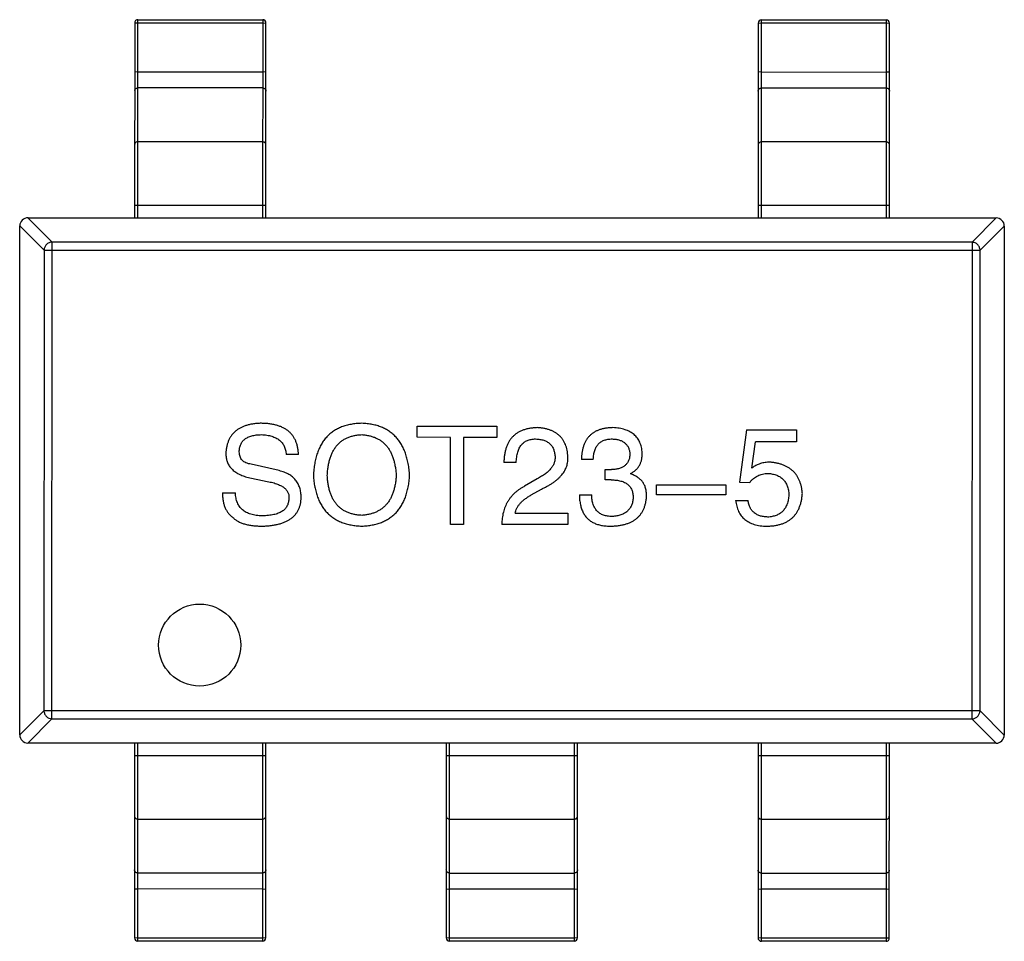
# Model space of a CAD drawing. Header units: millimetres. Extents: x 3 to 124, y -45 to 11.
# Tile 25 of 46: x 103.69 to 106.69, y -19.86 to -17.05. Entities that reach past the tile are written whole.
import ezdxf

# ---------------------------------------------------------------- set-up
doc = ezdxf.new("R2010")
doc.units = ezdxf.units.MM
doc.header["$LTSCALE"] = 1.21
doc.header["$MEASUREMENT"] = 0
doc.layers.get('0').update_dxf_attribs({"linetype": 'CONTINUOUS'})

msp = doc.modelspace()

# ---------------------------------------------------------------- linework, layer by layer
at = {"color": 6, "linetype": 'Continuous'}
for p, q in [((104.041, -17.0607), (104.0409, -17.6542)), ((104.041, -17.0607), (104.051, -17.0602)), ((104.0509, -17.6542), (104.051, -17.0507)), ((104.051, -17.0507), (104.431, -17.0508)), ((104.051, -17.0602), (104.431, -17.0603)), ((104.431, -17.0508), (104.4309, -17.6542)), ((104.431, -17.0603), (104.441, -17.0608)), ((104.4409, -17.6542), (104.441, -17.0608)), ((105.941, -17.0611), (105.9409, -17.6545)), ((105.941, -17.0611), (105.951, -17.0606)), ((105.9509, -17.6545), (105.951, -17.0511)), ((105.951, -17.0511), (106.331, -17.0511)), ((105.951, -17.0606), (106.331, -17.0606)), ((106.331, -17.0511), (106.3309, -17.6546)), ((106.331, -17.0606), (106.341, -17.0612)), ((106.3409, -17.6546), (106.341, -17.0612)), ((104.0509, -17.2097), (104.0409, -17.2102)), ((104.0509, -17.2097), (104.4309, -17.2097)), ((104.4409, -17.2103), (104.4309, -17.2097)), ((105.9509, -17.21), (105.9409, -17.2105)), ((105.9509, -17.21), (106.3309, -17.2101)), ((106.3409, -17.2106), (106.3309, -17.2101)), ((104.4309, -17.2586), (104.0509, -17.2585)), ((106.3309, -17.2589), (105.9509, -17.2588)), ((104.4309, -17.4226), (104.0509, -17.4225)), ((106.3309, -17.423), (105.9509, -17.4229)), ((104.0409, -17.6152), (104.4409, -17.6152)), ((105.9409, -17.6155), (106.3409, -17.6156)), ((103.7892, -17.7279), (103.7154, -17.6541)), ((103.7159, -17.6541), (106.6659, -17.6546)), ((106.6663, -17.6546), (106.5925, -17.7284)), ((103.6906, -19.2291), (103.6909, -17.6791)), ((103.6909, -17.6786), (103.7647, -17.7525)), ((106.617, -17.753), (106.6909, -17.6792)), ((106.6909, -17.6796), (106.6906, -19.2296)), ((103.7889, -19.1803), (103.7892, -17.7279)), ((106.5925, -17.7284), (103.7892, -17.7279)), ((106.5925, -17.7284), (106.5922, -19.1808)), ((103.7647, -17.7525), (103.7644, -19.1557)), ((103.7647, -17.7525), (106.617, -17.753)), ((106.6168, -19.1563), (106.617, -17.753)), ((104.902, -18.3228), (104.902, -18.2884)), ((104.902, -18.2884), (105.1446, -18.2885)), ((105.1446, -18.2885), (105.1446, -18.3229)), ((105.905, -18.3001), (105.8837, -18.4591)), ((105.905, -18.3001), (106.0575, -18.3001)), ((106.0575, -18.3001), (106.0575, -18.3362)), ((105.0036, -18.3229), (104.902, -18.3228)), ((105.0036, -18.5884), (105.0036, -18.3229)), ((105.043, -18.3229), (105.0429, -18.5884)), ((105.1446, -18.3229), (105.043, -18.3229)), ((105.9214, -18.4165), (105.9329, -18.3361)), ((106.0575, -18.3362), (105.9329, -18.3361)), ((104.54, -18.3752), (104.5023, -18.3752)), ((105.4385, -18.3902), (105.4024, -18.3901)), ((104.481, -18.4244), (104.3958, -18.4047)), ((105.2037, -18.3999), (105.166, -18.3999)), ((105.4746, -18.4525), (105.4746, -18.4213)), ((105.4746, -18.4213), (105.4942, -18.4213)), ((104.3826, -18.4441), (104.4449, -18.4572)), ((105.2676, -18.4491), (105.2283, -18.4721)), ((105.5516, -18.4328), (105.5516, -18.4344)), ((105.2496, -18.4983), (105.2808, -18.4803)), ((105.4926, -18.4525), (105.4746, -18.4525)), ((105.6307, -18.4984), (105.6307, -18.4672)), ((105.6307, -18.4672), (105.8421, -18.4673)), ((105.8421, -18.4673), (105.8421, -18.4984)), ((105.8837, -18.4591), (105.9148, -18.4607)), ((104.3089, -18.4916), (104.3482, -18.4916)), ((105.3959, -18.4983), (105.4336, -18.4983)), ((105.8421, -18.4984), (105.6307, -18.4984)), ((105.8722, -18.5148), (105.9099, -18.5148)), ((105.2004, -18.554), (105.3611, -18.5541)), ((105.3611, -18.5541), (105.3611, -18.5885)), ((105.0429, -18.5884), (105.0036, -18.5884)), ((105.3611, -18.5885), (105.1594, -18.5885)), ((103.7644, -19.1557), (103.6906, -19.2295)), ((106.6168, -19.1563), (103.7644, -19.1557)), ((106.6906, -19.2301), (106.6168, -19.1563)), ((103.7151, -19.2541), (103.7889, -19.1803)), ((103.7889, -19.1803), (106.5922, -19.1808)), ((106.5922, -19.1808), (106.666, -19.2546)), ((106.6656, -19.2546), (103.7156, -19.2541)), ((104.0406, -19.2542), (104.0405, -19.8476)), ((104.0505, -19.8576), (104.0506, -19.2542)), ((104.4306, -19.2542), (104.4305, -19.8576)), ((104.4405, -19.8476), (104.4406, -19.2542)), ((104.9906, -19.2543), (104.9905, -19.8477)), ((105.0005, -19.8577), (105.0006, -19.2543)), ((105.3806, -19.2544), (105.3805, -19.8578)), ((105.3905, -19.8478), (105.3906, -19.2544)), ((105.9406, -19.2545), (105.9405, -19.8479)), ((105.9505, -19.8579), (105.9506, -19.2545)), ((106.3306, -19.2546), (106.3305, -19.858)), ((106.3405, -19.848), (106.3406, -19.2546)), ((104.4406, -19.2932), (104.0406, -19.2931)), ((105.3906, -19.2934), (104.9906, -19.2933)), ((106.3406, -19.2935), (105.9406, -19.2935)), ((104.0505, -19.4858), (104.4305, -19.4858)), ((105.0005, -19.4859), (105.3805, -19.486)), ((105.9505, -19.4861), (106.3305, -19.4862)), ((104.0505, -19.6498), (104.4305, -19.6499)), ((105.0005, -19.65), (105.3805, -19.6501)), ((105.9505, -19.6502), (106.3305, -19.6502)), ((104.0405, -19.6981), (104.0505, -19.6986)), ((104.4305, -19.6987), (104.0505, -19.6986)), ((104.4305, -19.6987), (104.4405, -19.6982)), ((104.9905, -19.6983), (105.0005, -19.6988)), ((105.3805, -19.6989), (105.0005, -19.6988)), ((105.3805, -19.6989), (105.3905, -19.6983)), ((105.9405, -19.6984), (105.9505, -19.699)), ((106.3305, -19.699), (105.9505, -19.699)), ((106.3305, -19.699), (106.3405, -19.6985)), ((104.0505, -19.8481), (104.0405, -19.8476)), ((104.4305, -19.8482), (104.0505, -19.8481)), ((104.4305, -19.8576), (104.0505, -19.8576)), ((104.4405, -19.8476), (104.4305, -19.8482)), ((105.0005, -19.8483), (104.9905, -19.8477)), ((105.3805, -19.8483), (105.0005, -19.8483)), ((105.3805, -19.8578), (105.0005, -19.8577)), ((105.3905, -19.8478), (105.3805, -19.8483)), ((105.9505, -19.8484), (105.9405, -19.8479)), ((106.3305, -19.8485), (105.9505, -19.8484)), ((106.3305, -19.858), (105.9505, -19.8579)), ((106.3405, -19.848), (106.3305, -19.8485))]:
    msp.add_line(p, q, dxfattribs=at)
msp.add_circle((104.239, -18.9558), 0.125, dxfattribs=at)
for centre, radius, start, end in [((104.051, -17.0607), 0.01, 89.9896, 179.9896), ((104.431, -17.0608), 0.01, 359.9896, 89.9896), ((105.951, -17.0611), 0.01, 89.9896, 179.9896), ((106.331, -17.0611), 0.01, 359.9896, 89.9896), ((103.7159, -17.6791), 0.025, 89.9896, 179.9896), ((106.6659, -17.6796), 0.025, 359.9896, 89.9896), ((103.7156, -19.2291), 0.025, 179.9896, 269.9896), ((106.6656, -19.2296), 0.025, 269.9896, 359.9896), ((104.0505, -19.8476), 0.01, 179.9896, 269.9896), ((104.4305, -19.8476), 0.01, 269.9896, 359.9896), ((105.0005, -19.8477), 0.01, 179.9896, 269.9896), ((105.3805, -19.8478), 0.01, 269.9896, 359.9896), ((105.9505, -19.8479), 0.01, 179.9896, 269.9896), ((106.3305, -19.848), 0.01, 269.9896, 359.9896)]:
    msp.add_arc(centre, radius, start, end, dxfattribs=at)
for points, knots in [([(104.0409, -17.2679), (104.0409, -17.2667), (104.0415, -17.2642), (104.0437, -17.261), (104.047, -17.259), (104.0496, -17.2585), (104.0509, -17.2585)], [0, 0, 0, 0, 0.242809, 0.48985, 0.742832, 1, 1, 1, 1]), ([(104.4309, -17.2586), (104.4322, -17.2586), (104.4348, -17.259), (104.4382, -17.2611), (104.4404, -17.2642), (104.4409, -17.2667), (104.4409, -17.268)], [0, 0, 0, 0, 0.257168, 0.51015, 0.757191, 1, 1, 1, 1]), ([(105.9409, -17.2682), (105.9409, -17.267), (105.9415, -17.2645), (105.9437, -17.2614), (105.947, -17.2593), (105.9496, -17.2588), (105.9509, -17.2588)], [0, 0, 0, 0, 0.242809, 0.48985, 0.742832, 1, 1, 1, 1]), ([(106.3309, -17.2589), (106.3322, -17.2589), (106.3348, -17.2594), (106.3382, -17.2614), (106.3404, -17.2646), (106.3409, -17.2671), (106.3409, -17.2683)], [0, 0, 0, 0, 0.257168, 0.51015, 0.757191, 1, 1, 1, 1]), ([(104.0509, -17.4225), (104.0496, -17.4225), (104.047, -17.423), (104.0437, -17.4251), (104.0414, -17.4282), (104.0409, -17.4307), (104.0409, -17.4319)], [0, 0, 0, 0, 0.257168, 0.51015, 0.757191, 1, 1, 1, 1]), ([(104.4409, -17.432), (104.4409, -17.4308), (104.4404, -17.4283), (104.4381, -17.4252), (104.4348, -17.4231), (104.4322, -17.4226), (104.4309, -17.4226)], [0, 0, 0, 0, 0.242809, 0.48985, 0.742832, 1, 1, 1, 1]), ([(105.9509, -17.4229), (105.9496, -17.4229), (105.947, -17.4234), (105.9437, -17.4254), (105.9414, -17.4286), (105.9409, -17.4311), (105.9409, -17.4323)], [0, 0, 0, 0, 0.257168, 0.51015, 0.757191, 1, 1, 1, 1]), ([(106.3409, -17.4324), (106.3409, -17.4311), (106.3404, -17.4286), (106.3381, -17.4255), (106.3348, -17.4234), (106.3322, -17.423), (106.3309, -17.423)], [0, 0, 0, 0, 0.242809, 0.48985, 0.742832, 1, 1, 1, 1]), ([(103.7892, -17.7279), (103.7861, -17.728), (103.7797, -17.7295), (103.7717, -17.735), (103.7662, -17.743), (103.7648, -17.7493), (103.7647, -17.7525)], [0, 0, 0, 0, 0.248875, 0.5, 0.751125, 1, 1, 1, 1]), ([(106.617, -17.753), (106.6169, -17.7498), (106.6154, -17.7435), (106.6099, -17.7355), (106.602, -17.73), (106.5956, -17.7285), (106.5925, -17.7284)], [0, 0, 0, 0, 0.248875, 0.5, 0.751125, 1, 1, 1, 1]), ([(104.4237, -18.2801), (104.4196, -18.2803), (104.4117, -18.2807), (104.4003, -18.2821), (104.3897, -18.2842), (104.3797, -18.2869), (104.3705, -18.2903), (104.3621, -18.2944), (104.3543, -18.2991), (104.3474, -18.3046), (104.3411, -18.3107), (104.3356, -18.3174), (104.331, -18.3249), (104.3269, -18.333), (104.3237, -18.3418), (104.3213, -18.3513), (104.3195, -18.3613), (104.319, -18.3683), (104.3187, -18.3719)], [0, 0, 0, 0, 0.077604, 0.150579, 0.220083, 0.285578, 0.347594, 0.407359, 0.464757, 0.520774, 0.5761, 0.631449, 0.687327, 0.744836, 0.804268, 0.865895, 0.931164, 1, 1, 1, 1]), ([(104.54, -18.3752), (104.5398, -18.3714), (104.5394, -18.3639), (104.5377, -18.3531), (104.5352, -18.343), (104.5317, -18.3337), (104.5275, -18.325), (104.5223, -18.3172), (104.5163, -18.3101), (104.5094, -18.3037), (104.5016, -18.2982), (104.493, -18.2933), (104.4835, -18.2892), (104.4732, -18.2859), (104.462, -18.2833), (104.45, -18.2814), (104.4371, -18.2803), (104.4282, -18.2802), (104.4237, -18.2801)], [0, 0, 0, 0, 0.067746, 0.131468, 0.192012, 0.249947, 0.305924, 0.360562, 0.415062, 0.46941, 0.524967, 0.582613, 0.642659, 0.706195, 0.77304, 0.844305, 0.919608, 1, 1, 1, 1]), ([(104.7329, -18.2802), (104.7273, -18.2804), (104.7163, -18.2809), (104.7004, -18.2831), (104.6855, -18.2865), (104.6716, -18.2911), (104.6587, -18.2968), (104.6468, -18.3039), (104.6359, -18.312), (104.6262, -18.3214), (104.6174, -18.332), (104.6097, -18.3438), (104.603, -18.3568), (104.5974, -18.371), (104.5928, -18.3864), (104.5893, -18.4029), (104.5866, -18.4206), (104.5858, -18.4329), (104.5854, -18.4392)], [0, 0, 0, 0, 0.069152, 0.134813, 0.197211, 0.256568, 0.314021, 0.370015, 0.425333, 0.480469, 0.536197, 0.593559, 0.65308, 0.715045, 0.780396, 0.8495, 0.922535, 1, 1, 1, 1]), ([(104.8788, -18.4392), (104.8783, -18.433), (104.8774, -18.4209), (104.8746, -18.4033), (104.871, -18.3869), (104.8663, -18.3717), (104.8607, -18.3576), (104.854, -18.3447), (104.8463, -18.3329), (104.8377, -18.3223), (104.828, -18.3129), (104.8173, -18.3046), (104.8057, -18.2976), (104.7931, -18.2917), (104.7794, -18.287), (104.7648, -18.2835), (104.7492, -18.2811), (104.7385, -18.2805), (104.7329, -18.2802)], [0, 0, 0, 0, 0.077567, 0.150676, 0.219857, 0.285465, 0.347921, 0.407823, 0.465422, 0.52175, 0.577087, 0.632521, 0.688224, 0.745558, 0.804966, 0.866649, 0.931596, 1, 1, 1, 1]), ([(105.2677, -18.2934), (105.2636, -18.2936), (105.2558, -18.294), (105.2444, -18.2956), (105.2338, -18.2979), (105.2239, -18.3011), (105.2148, -18.305), (105.2065, -18.3097), (105.1989, -18.3152), (105.1921, -18.3216), (105.1861, -18.3287), (105.1809, -18.3365), (105.1764, -18.3452), (105.1728, -18.3547), (105.1699, -18.3649), (105.1678, -18.3759), (105.1665, -18.3876), (105.1662, -18.3958), (105.166, -18.3999)], [0, 0, 0, 0, 0.07282, 0.141057, 0.2062, 0.267672, 0.326735, 0.383519, 0.439188, 0.494454, 0.549628, 0.605958, 0.66397, 0.72402, 0.787502, 0.854127, 0.925065, 1, 1, 1, 1]), ([(105.3611, -18.3819), (105.3608, -18.3786), (105.3603, -18.372), (105.3587, -18.3624), (105.3565, -18.3534), (105.3536, -18.3451), (105.35, -18.3374), (105.3459, -18.3302), (105.341, -18.3237), (105.3354, -18.3179), (105.3292, -18.3126), (105.3223, -18.308), (105.3148, -18.304), (105.3066, -18.3006), (105.2978, -18.2979), (105.2884, -18.2957), (105.2782, -18.2942), (105.2713, -18.2937), (105.2677, -18.2934)], [0, 0, 0, 0, 0.070688, 0.137741, 0.201612, 0.262778, 0.321223, 0.378455, 0.434411, 0.490146, 0.546362, 0.603392, 0.662208, 0.723401, 0.787372, 0.85442, 0.925153, 1, 1, 1, 1]), ([(105.4975, -18.2934), (105.4938, -18.2936), (105.4864, -18.2938), (105.4758, -18.2952), (105.4659, -18.2971), (105.4567, -18.2999), (105.4481, -18.3034), (105.4404, -18.3076), (105.4333, -18.3126), (105.4269, -18.3183), (105.4213, -18.3248), (105.4164, -18.332), (105.4123, -18.3399), (105.4088, -18.3485), (105.4061, -18.3579), (105.4041, -18.368), (105.4028, -18.3788), (105.4026, -18.3863), (105.4024, -18.3901)], [0, 0, 0, 0, 0.073232, 0.142595, 0.207997, 0.270074, 0.329156, 0.386529, 0.441846, 0.496976, 0.551877, 0.607941, 0.665637, 0.725446, 0.788542, 0.855101, 0.925196, 1, 1, 1, 1]), ([(105.5877, -18.3705), (105.5874, -18.3675), (105.587, -18.3617), (105.5854, -18.3533), (105.5832, -18.3454), (105.5804, -18.338), (105.5769, -18.3313), (105.5728, -18.325), (105.5681, -18.3193), (105.5627, -18.3142), (105.5568, -18.3096), (105.5501, -18.3057), (105.5429, -18.3022), (105.535, -18.2994), (105.5266, -18.297), (105.5174, -18.2953), (105.5077, -18.2939), (105.501, -18.2936), (105.4975, -18.2934)], [0, 0, 0, 0, 0.067521, 0.132139, 0.193339, 0.252064, 0.309083, 0.364848, 0.420021, 0.475612, 0.532002, 0.589602, 0.649896, 0.712634, 0.778603, 0.848416, 0.922155, 1, 1, 1, 1]), ([(104.3597, -18.367), (104.3597, -18.365), (104.3598, -18.361), (104.3606, -18.3551), (104.362, -18.3497), (104.3638, -18.3447), (104.3662, -18.34), (104.3691, -18.3357), (104.3726, -18.3319), (104.3765, -18.3283), (104.381, -18.3253), (104.386, -18.3225), (104.3916, -18.3203), (104.3976, -18.3183), (104.4042, -18.3168), (104.4113, -18.3156), (104.419, -18.3149), (104.4242, -18.3147), (104.4269, -18.3146)], [0, 0, 0, 0, 0.06343, 0.124222, 0.181144, 0.236526, 0.290131, 0.343393, 0.396288, 0.450954, 0.506479, 0.565175, 0.627059, 0.692946, 0.76251, 0.836996, 0.915797, 1, 1, 1, 1]), ([(104.4269, -18.3146), (104.4298, -18.3147), (104.4355, -18.3151), (104.4438, -18.3161), (104.4514, -18.3176), (104.4586, -18.3195), (104.4652, -18.3218), (104.4713, -18.3245), (104.4768, -18.3277), (104.4819, -18.3312), (104.4864, -18.3353), (104.4903, -18.3398), (104.4937, -18.3446), (104.4965, -18.3499), (104.4988, -18.3556), (104.5006, -18.3618), (104.5018, -18.3684), (104.5022, -18.3729), (104.5023, -18.3752)], [0, 0, 0, 0, 0.080942, 0.15724, 0.229821, 0.297692, 0.36242, 0.423911, 0.482196, 0.539298, 0.594482, 0.64892, 0.70322, 0.758404, 0.815258, 0.874182, 0.93522, 1, 1, 1, 1]), ([(104.628, -18.4392), (104.6283, -18.4343), (104.6288, -18.4249), (104.6306, -18.4113), (104.6329, -18.3985), (104.6362, -18.3867), (104.6402, -18.3757), (104.6448, -18.3656), (104.6503, -18.3564), (104.6565, -18.3481), (104.6635, -18.3408), (104.6712, -18.3343), (104.6797, -18.3287), (104.6889, -18.324), (104.6988, -18.3203), (104.7096, -18.3175), (104.721, -18.3155), (104.7289, -18.3149), (104.7329, -18.3146)], [0, 0, 0, 0, 0.079527, 0.154518, 0.225493, 0.292262, 0.355914, 0.416367, 0.47473, 0.531171, 0.586124, 0.640791, 0.696133, 0.751962, 0.809861, 0.870342, 0.93333, 1, 1, 1, 1]), ([(104.7329, -18.3146), (104.7369, -18.315), (104.7447, -18.3157), (104.756, -18.3178), (104.7665, -18.3208), (104.7764, -18.3247), (104.7855, -18.3294), (104.7939, -18.3351), (104.8016, -18.3416), (104.8085, -18.349), (104.8148, -18.3572), (104.8202, -18.3664), (104.825, -18.3764), (104.8291, -18.3873), (104.8323, -18.3991), (104.8349, -18.4117), (104.8369, -18.4251), (104.8375, -18.4344), (104.8378, -18.4392)], [0, 0, 0, 0, 0.066185, 0.128757, 0.188826, 0.247016, 0.303201, 0.358331, 0.413554, 0.469092, 0.525618, 0.584057, 0.64487, 0.708721, 0.775674, 0.846303, 0.920903, 1, 1, 1, 1]), ([(105.2037, -18.3999), (105.2038, -18.397), (105.204, -18.3914), (105.2049, -18.3832), (105.2061, -18.3756), (105.2079, -18.3685), (105.2101, -18.362), (105.2126, -18.356), (105.2157, -18.3506), (105.2192, -18.3458), (105.2231, -18.3415), (105.2275, -18.3378), (105.2323, -18.3348), (105.2376, -18.3322), (105.2433, -18.3302), (105.2494, -18.3289), (105.2559, -18.328), (105.2604, -18.3279), (105.2628, -18.3278)], [0, 0, 0, 0, 0.082594, 0.15978, 0.232961, 0.301462, 0.365595, 0.426678, 0.484662, 0.540809, 0.595146, 0.648401, 0.702272, 0.757102, 0.813447, 0.872233, 0.934055, 1, 1, 1, 1]), ([(105.2628, -18.3278), (105.265, -18.3279), (105.2694, -18.3282), (105.2758, -18.3289), (105.2817, -18.3301), (105.2873, -18.3316), (105.2924, -18.3336), (105.2972, -18.3358), (105.3015, -18.3386), (105.3055, -18.3416), (105.3089, -18.3452), (105.312, -18.349), (105.3147, -18.3533), (105.317, -18.358), (105.3187, -18.363), (105.3202, -18.3684), (105.3213, -18.3742), (105.3216, -18.3782), (105.3218, -18.3803)], [0, 0, 0, 0, 0.076112, 0.148436, 0.216883, 0.281466, 0.34298, 0.402356, 0.459881, 0.51546, 0.571111, 0.62658, 0.683162, 0.741007, 0.801404, 0.863825, 0.930544, 1, 1, 1, 1]), ([(105.4385, -18.3902), (105.4386, -18.3876), (105.4388, -18.3828), (105.4397, -18.3757), (105.4409, -18.3691), (105.4426, -18.363), (105.4447, -18.3573), (105.4473, -18.3522), (105.4502, -18.3475), (105.4536, -18.3434), (105.4574, -18.3397), (105.4617, -18.3365), (105.4663, -18.3338), (105.4715, -18.3316), (105.477, -18.3299), (105.4829, -18.3287), (105.4893, -18.328), (105.4937, -18.3279), (105.4959, -18.3279)], [0, 0, 0, 0, 0.078134, 0.15164, 0.221358, 0.286689, 0.348614, 0.407697, 0.464247, 0.520153, 0.574432, 0.629291, 0.684538, 0.742032, 0.801329, 0.863637, 0.930123, 1, 1, 1, 1]), ([(105.4959, -18.3279), (105.498, -18.328), (105.502, -18.3281), (105.5078, -18.3289), (105.5132, -18.3299), (105.5183, -18.3312), (105.523, -18.3329), (105.5273, -18.335), (105.5313, -18.3374), (105.5349, -18.3401), (105.5381, -18.3431), (105.5409, -18.3466), (105.5434, -18.3502), (105.5455, -18.3543), (105.5472, -18.3587), (105.5485, -18.3634), (105.5495, -18.3685), (105.5498, -18.372), (105.55, -18.3738)], [0, 0, 0, 0, 0.078051, 0.151197, 0.220412, 0.286742, 0.34933, 0.409464, 0.467368, 0.52298, 0.578639, 0.633998, 0.690142, 0.746855, 0.805868, 0.867776, 0.932345, 1, 1, 1, 1]), ([(104.3187, -18.3719), (104.3188, -18.3741), (104.3189, -18.3785), (104.3196, -18.3848), (104.3209, -18.3909), (104.3226, -18.3967), (104.3249, -18.4022), (104.3276, -18.4075), (104.3309, -18.4124), (104.3346, -18.4171), (104.3389, -18.4214), (104.3436, -18.4256), (104.349, -18.4293), (104.3547, -18.4329), (104.3609, -18.4362), (104.3678, -18.439), (104.375, -18.4418), (104.38, -18.4433), (104.3826, -18.4441)], [0, 0, 0, 0, 0.063238, 0.123934, 0.183175, 0.240763, 0.297716, 0.35399, 0.41043, 0.466931, 0.525151, 0.585145, 0.647083, 0.711121, 0.778546, 0.84866, 0.922421, 1, 1, 1, 1]), ([(104.3958, -18.4047), (104.3929, -18.4043), (104.3875, -18.4034), (104.3801, -18.4008), (104.3738, -18.3974), (104.3686, -18.393), (104.3646, -18.3877), (104.3617, -18.3816), (104.36, -18.3746), (104.3598, -18.3696), (104.3597, -18.367)], [0, 0, 0, 0, 0.148023, 0.281917, 0.403558, 0.517739, 0.629599, 0.744162, 0.865862, 1, 1, 1, 1]), ([(105.3218, -18.3803), (105.3219, -18.3819), (105.322, -18.3851), (105.3217, -18.39), (105.3209, -18.3947), (105.3197, -18.3994), (105.3179, -18.404), (105.3157, -18.4085), (105.313, -18.4129), (105.3098, -18.4172), (105.3063, -18.4216), (105.3021, -18.4257), (105.2975, -18.4298), (105.2925, -18.4339), (105.287, -18.4378), (105.281, -18.4417), (105.2745, -18.4455), (105.27, -18.4479), (105.2676, -18.4491)], [0, 0, 0, 0, 0.052237, 0.103888, 0.155485, 0.207395, 0.259864, 0.31356, 0.369176, 0.4266, 0.486836, 0.550048, 0.61567, 0.685271, 0.75824, 0.834614, 0.915635, 1, 1, 1, 1]), ([(105.2808, -18.4803), (105.2842, -18.4787), (105.2908, -18.4757), (105.3002, -18.4707), (105.309, -18.4655), (105.3171, -18.4602), (105.3245, -18.4546), (105.3312, -18.449), (105.3373, -18.443), (105.3426, -18.437), (105.3474, -18.4308), (105.3514, -18.4243), (105.3547, -18.4177), (105.3575, -18.4109), (105.3594, -18.4039), (105.3607, -18.3967), (105.3613, -18.3894), (105.3612, -18.3844), (105.3611, -18.3819)], [0, 0, 0, 0, 0.082731, 0.161257, 0.236138, 0.307554, 0.375712, 0.440848, 0.502916, 0.562567, 0.619798, 0.675716, 0.73039, 0.78386, 0.837315, 0.890547, 0.944917, 1, 1, 1, 1]), ([(105.55, -18.3738), (105.5499, -18.3756), (105.5497, -18.3793), (105.5489, -18.3845), (105.5477, -18.3894), (105.546, -18.3939), (105.544, -18.3981), (105.5414, -18.402), (105.5386, -18.4055), (105.5353, -18.4087), (105.5315, -18.4115), (105.5274, -18.4139), (105.5229, -18.4161), (105.518, -18.4178), (105.5126, -18.4192), (105.5068, -18.4203), (105.5007, -18.421), (105.4964, -18.4212), (105.4942, -18.4213)], [0, 0, 0, 0, 0.067741, 0.131599, 0.192143, 0.249977, 0.306453, 0.361639, 0.416449, 0.471489, 0.527582, 0.584873, 0.644974, 0.70814, 0.77492, 0.845909, 0.920585, 1, 1, 1, 1]), ([(105.5516, -18.4328), (105.5545, -18.4314), (105.5601, -18.4286), (105.5675, -18.423), (105.5738, -18.4165), (105.579, -18.4091), (105.5829, -18.4007), (105.5857, -18.3915), (105.5874, -18.3813), (105.5876, -18.3742), (105.5877, -18.3705)], [0, 0, 0, 0, 0.125227, 0.244792, 0.361427, 0.478215, 0.59667, 0.722058, 0.856314, 1, 1, 1, 1]), ([(105.9771, -18.3984), (105.9746, -18.3985), (105.9695, -18.3986), (105.962, -18.3995), (105.9547, -18.4009), (105.9476, -18.4028), (105.9407, -18.4054), (105.934, -18.4085), (105.9275, -18.4121), (105.9234, -18.415), (105.9214, -18.4165)], [0, 0, 0, 0, 0.129488, 0.255609, 0.38009, 0.502685, 0.625504, 0.749031, 0.873124, 1, 1, 1, 1]), ([(106.0755, -18.4935), (106.0751, -18.49), (106.0745, -18.4831), (106.0727, -18.4732), (106.0702, -18.4638), (106.067, -18.455), (106.0632, -18.4469), (106.0588, -18.4394), (106.0536, -18.4325), (106.0477, -18.4262), (106.0412, -18.4206), (106.034, -18.4154), (106.0261, -18.4111), (106.0176, -18.4073), (106.0084, -18.4041), (105.9986, -18.4016), (105.9881, -18.3996), (105.9809, -18.3988), (105.9771, -18.3984)], [0, 0, 0, 0, 0.070056, 0.136784, 0.200181, 0.261459, 0.320361, 0.377607, 0.434201, 0.490556, 0.547297, 0.604711, 0.66384, 0.725285, 0.788826, 0.855809, 0.925831, 1, 1, 1, 1]), ([(104.5482, -18.5064), (104.5482, -18.5037), (104.5481, -18.4985), (104.5473, -18.4908), (104.546, -18.4836), (104.5441, -18.4767), (104.5418, -18.4702), (104.5388, -18.4641), (104.5354, -18.4584), (104.5315, -18.453), (104.527, -18.448), (104.522, -18.4435), (104.5165, -18.4393), (104.5104, -18.4356), (104.5038, -18.4322), (104.4967, -18.4291), (104.489, -18.4265), (104.4837, -18.4251), (104.481, -18.4244)], [0, 0, 0, 0, 0.069111, 0.134881, 0.198727, 0.259407, 0.319007, 0.377056, 0.434317, 0.491571, 0.548636, 0.606792, 0.666243, 0.727818, 0.791484, 0.858071, 0.927249, 1, 1, 1, 1]), ([(104.5854, -18.4392), (104.5859, -18.4452), (104.5868, -18.457), (104.5896, -18.474), (104.5933, -18.4898), (104.598, -18.5046), (104.6037, -18.5183), (104.6105, -18.5308), (104.6182, -18.5422), (104.627, -18.5524), (104.6368, -18.5615), (104.6475, -18.5696), (104.6593, -18.5764), (104.6721, -18.5821), (104.6859, -18.5866), (104.7007, -18.5901), (104.7165, -18.5924), (104.7273, -18.593), (104.7329, -18.5933)], [0, 0, 0, 0, 0.075921, 0.147605, 0.21565, 0.280144, 0.341762, 0.400894, 0.458022, 0.514147, 0.569605, 0.625256, 0.681857, 0.740217, 0.800617, 0.86368, 0.930079, 1, 1, 1, 1]), ([(104.7329, -18.5605), (104.7288, -18.5602), (104.721, -18.5597), (104.7095, -18.5577), (104.6988, -18.555), (104.6888, -18.5513), (104.6797, -18.5467), (104.6712, -18.5413), (104.6635, -18.535), (104.6565, -18.5278), (104.6503, -18.5197), (104.6448, -18.5108), (104.6402, -18.501), (104.6361, -18.4903), (104.633, -18.4787), (104.6306, -18.4663), (104.6288, -18.4531), (104.6283, -18.4439), (104.628, -18.4392)], [0, 0, 0, 0, 0.06765, 0.131591, 0.192902, 0.251442, 0.307964, 0.363592, 0.418442, 0.47374, 0.529963, 0.587768, 0.647917, 0.710953, 0.777434, 0.847168, 0.921622, 1, 1, 1, 1]), ([(104.7329, -18.5933), (104.7384, -18.593), (104.7491, -18.5924), (104.7647, -18.5901), (104.7793, -18.5866), (104.793, -18.5821), (104.8056, -18.5764), (104.8173, -18.5696), (104.8279, -18.5616), (104.8376, -18.5525), (104.8463, -18.5422), (104.854, -18.5308), (104.8607, -18.5183), (104.8663, -18.5047), (104.871, -18.4899), (104.8746, -18.474), (104.8774, -18.457), (104.8783, -18.4453), (104.8788, -18.4392)], [0, 0, 0, 0, 0.069543, 0.135551, 0.198218, 0.258467, 0.316451, 0.372703, 0.428457, 0.483848, 0.539952, 0.597251, 0.656588, 0.718448, 0.783219, 0.851581, 0.92366, 1, 1, 1, 1]), ([(104.8378, -18.4392), (104.8375, -18.4439), (104.8369, -18.4529), (104.8349, -18.466), (104.8323, -18.4783), (104.8291, -18.4897), (104.825, -18.5003), (104.8202, -18.51), (104.8147, -18.519), (104.8085, -18.527), (104.8015, -18.5342), (104.7938, -18.5405), (104.7854, -18.546), (104.7763, -18.5507), (104.7665, -18.5545), (104.7559, -18.5573), (104.7447, -18.5595), (104.7369, -18.5602), (104.7329, -18.5605)], [0, 0, 0, 0, 0.077942, 0.152007, 0.221727, 0.288073, 0.351, 0.411526, 0.469701, 0.526016, 0.581668, 0.637084, 0.692684, 0.749573, 0.808409, 0.869306, 0.932836, 1, 1, 1, 1]), ([(105.6008, -18.5017), (105.6008, -18.4995), (105.6007, -18.4953), (105.6, -18.4892), (105.5992, -18.4834), (105.5978, -18.4778), (105.5961, -18.4726), (105.594, -18.4676), (105.5914, -18.463), (105.5886, -18.4586), (105.5853, -18.4545), (105.5816, -18.4507), (105.5775, -18.4473), (105.5731, -18.4441), (105.5683, -18.4412), (105.5631, -18.4386), (105.5575, -18.4364), (105.5536, -18.4351), (105.5516, -18.4344)], [0, 0, 0, 0, 0.071215, 0.138707, 0.20396, 0.266995, 0.327734, 0.387609, 0.445602, 0.503345, 0.561136, 0.618597, 0.677672, 0.738255, 0.799989, 0.863961, 0.930555, 1, 1, 1, 1]), ([(105.9148, -18.4607), (105.9166, -18.4585), (105.9201, -18.4541), (105.9262, -18.4485), (105.9325, -18.4436), (105.9393, -18.4397), (105.9466, -18.4366), (105.9542, -18.4345), (105.9623, -18.4331), (105.9678, -18.4329), (105.9706, -18.4329)], [0, 0, 0, 0, 0.132471, 0.259199, 0.382453, 0.502638, 0.622849, 0.744865, 0.870389, 1, 1, 1, 1]), ([(105.9706, -18.4329), (105.973, -18.4331), (105.9778, -18.4334), (105.9847, -18.4345), (105.9912, -18.436), (105.9972, -18.4381), (106.0028, -18.4406), (106.008, -18.4435), (106.0127, -18.4469), (106.017, -18.4508), (106.0208, -18.4552), (106.0241, -18.46), (106.027, -18.4653), (106.0294, -18.4711), (106.0314, -18.4772), (106.0329, -18.4839), (106.034, -18.491), (106.0343, -18.4959), (106.0345, -18.4985)], [0, 0, 0, 0, 0.071832, 0.140066, 0.204455, 0.266341, 0.32589, 0.383089, 0.439379, 0.495454, 0.551183, 0.608094, 0.666555, 0.726952, 0.789772, 0.856464, 0.926451, 1, 1, 1, 1]), ([(104.4449, -18.4572), (104.4478, -18.4578), (104.4535, -18.4589), (104.4616, -18.4608), (104.4691, -18.463), (104.4759, -18.4654), (104.4822, -18.468), (104.4879, -18.4708), (104.4929, -18.4739), (104.4974, -18.4771), (104.5012, -18.4806), (104.5044, -18.4843), (104.507, -18.4883), (104.509, -18.4925), (104.5103, -18.4969), (104.5111, -18.5015), (104.5111, -18.5064), (104.5107, -18.5096), (104.5105, -18.5113)], [0, 0, 0, 0, 0.0932, 0.181198, 0.26306, 0.339627, 0.41092, 0.477479, 0.538825, 0.596824, 0.650619, 0.702235, 0.751666, 0.79967, 0.847759, 0.896274, 0.946739, 1, 1, 1, 1]), ([(105.2283, -18.4721), (105.2256, -18.4736), (105.2202, -18.4766), (105.2125, -18.4817), (105.2054, -18.487), (105.1988, -18.4928), (105.1926, -18.4988), (105.1871, -18.5053), (105.1819, -18.512), (105.1774, -18.5192), (105.1733, -18.5266), (105.1698, -18.5344), (105.1667, -18.5426), (105.1642, -18.5511), (105.1622, -18.56), (105.1608, -18.5692), (105.1598, -18.5787), (105.1595, -18.5852), (105.1594, -18.5885)], [0, 0, 0, 0, 0.065828, 0.130094, 0.192451, 0.254037, 0.313974, 0.373757, 0.433048, 0.492243, 0.551902, 0.611758, 0.672678, 0.734814, 0.798569, 0.863693, 0.930488, 1, 1, 1, 1]), ([(105.4926, -18.4525), (105.4953, -18.4525), (105.5006, -18.4525), (105.5082, -18.4532), (105.5153, -18.4542), (105.5219, -18.4558), (105.528, -18.4576), (105.5336, -18.4599), (105.5385, -18.4627), (105.543, -18.4659), (105.547, -18.4695), (105.5504, -18.4735), (105.5534, -18.478), (105.5557, -18.4829), (105.5576, -18.4882), (105.5589, -18.494), (105.5597, -18.5001), (105.5598, -18.5044), (105.5598, -18.5066)], [0, 0, 0, 0, 0.082495, 0.159728, 0.232496, 0.300725, 0.365163, 0.425859, 0.483728, 0.538892, 0.592921, 0.646195, 0.699968, 0.754746, 0.811387, 0.870806, 0.933482, 1, 1, 1, 1]), ([(104.3089, -18.4916), (104.3088, -18.4957), (104.3087, -18.5036), (104.31, -18.5151), (104.3122, -18.5259), (104.3156, -18.5358), (104.3201, -18.5449), (104.3256, -18.5532), (104.3322, -18.5607), (104.3374, -18.5649), (104.34, -18.567)], [0, 0, 0, 0, 0.144278, 0.280018, 0.408467, 0.530887, 0.648749, 0.76463, 0.881475, 1, 1, 1, 1]), ([(104.4302, -18.5621), (104.4269, -18.562), (104.4206, -18.5617), (104.4115, -18.5608), (104.4029, -18.5593), (104.395, -18.5572), (104.3877, -18.5547), (104.381, -18.5516), (104.3749, -18.5479), (104.3694, -18.5438), (104.3646, -18.5391), (104.3604, -18.5338), (104.3567, -18.5281), (104.3538, -18.5218), (104.3515, -18.515), (104.3497, -18.5076), (104.3485, -18.4998), (104.3483, -18.4944), (104.3482, -18.4916)], [0, 0, 0, 0, 0.079335, 0.15404, 0.224955, 0.291021, 0.353982, 0.414027, 0.47178, 0.527247, 0.581879, 0.636096, 0.691322, 0.747597, 0.806328, 0.867466, 0.932039, 1, 1, 1, 1]), ([(104.4302, -18.5932), (104.4349, -18.5931), (104.444, -18.5927), (104.4572, -18.5914), (104.4695, -18.5894), (104.481, -18.5868), (104.4916, -18.5836), (104.5012, -18.5797), (104.51, -18.5753), (104.5179, -18.5701), (104.5249, -18.5644), (104.531, -18.5579), (104.5361, -18.5509), (104.5404, -18.5432), (104.5437, -18.5349), (104.5462, -18.526), (104.5477, -18.5164), (104.548, -18.5098), (104.5482, -18.5064)], [0, 0, 0, 0, 0.08539, 0.165926, 0.241159, 0.312046, 0.378904, 0.441563, 0.500906, 0.55769, 0.612, 0.665045, 0.717904, 0.770385, 0.824307, 0.880048, 0.938483, 1, 1, 1, 1]), ([(104.5105, -18.5113), (104.5104, -18.5133), (104.5102, -18.5172), (104.509, -18.5228), (104.5073, -18.5281), (104.505, -18.533), (104.502, -18.5375), (104.4984, -18.5416), (104.4943, -18.5454), (104.4895, -18.5487), (104.4842, -18.5517), (104.4783, -18.5544), (104.4717, -18.5566), (104.4646, -18.5585), (104.4568, -18.5599), (104.4484, -18.561), (104.4395, -18.5618), (104.4333, -18.562), (104.4302, -18.5621)], [0, 0, 0, 0, 0.05617, 0.109836, 0.161504, 0.212099, 0.262487, 0.313111, 0.36568, 0.419737, 0.477556, 0.53817, 0.603387, 0.672532, 0.746929, 0.825941, 0.910245, 1, 1, 1, 1]), ([(105.2004, -18.554), (105.2009, -18.5514), (105.202, -18.5462), (105.2052, -18.5387), (105.2096, -18.5313), (105.2152, -18.5243), (105.222, -18.5174), (105.2301, -18.5107), (105.2393, -18.5043), (105.2461, -18.5003), (105.2496, -18.4983)], [0, 0, 0, 0, 0.103034, 0.208166, 0.318255, 0.434664, 0.559728, 0.695394, 0.841708, 1, 1, 1, 1]), ([(105.3959, -18.4983), (105.396, -18.501), (105.3962, -18.5062), (105.3968, -18.5139), (105.3979, -18.5212), (105.3992, -18.5282), (105.4008, -18.5348), (105.4027, -18.541), (105.4051, -18.5469), (105.4077, -18.5524), (105.4106, -18.5576), (105.4138, -18.5624), (105.4174, -18.5669), (105.4213, -18.5709), (105.4255, -18.5747), (105.4301, -18.578), (105.4349, -18.5811), (105.4384, -18.5828), (105.4401, -18.5836)], [0, 0, 0, 0, 0.078937, 0.154495, 0.226898, 0.296844, 0.363348, 0.427781, 0.48946, 0.549586, 0.607902, 0.664733, 0.720805, 0.776157, 0.831175, 0.886736, 0.943094, 1, 1, 1, 1]), ([(105.4959, -18.5639), (105.4934, -18.5639), (105.4886, -18.5638), (105.4817, -18.563), (105.4753, -18.5617), (105.4693, -18.5599), (105.4637, -18.5577), (105.4586, -18.5548), (105.454, -18.5514), (105.4498, -18.5476), (105.4462, -18.5432), (105.443, -18.5383), (105.4402, -18.5329), (105.4379, -18.527), (105.4361, -18.5205), (105.4348, -18.5136), (105.4339, -18.5061), (105.4337, -18.501), (105.4336, -18.4983)], [0, 0, 0, 0, 0.071272, 0.13882, 0.201858, 0.262757, 0.320043, 0.376709, 0.431462, 0.486034, 0.541209, 0.597703, 0.65589, 0.717768, 0.782056, 0.850407, 0.92277, 1, 1, 1, 1]), ([(105.4942, -18.5934), (105.4983, -18.5932), (105.5063, -18.5929), (105.5179, -18.5915), (105.5288, -18.5894), (105.5389, -18.5866), (105.5482, -18.5833), (105.5568, -18.5792), (105.5647, -18.5745), (105.5718, -18.569), (105.5781, -18.5629), (105.5836, -18.5561), (105.5885, -18.5487), (105.5925, -18.5405), (105.5958, -18.5318), (105.5982, -18.5223), (105.6, -18.5122), (105.6005, -18.5052), (105.6008, -18.5017)], [0, 0, 0, 0, 0.078078, 0.151942, 0.221594, 0.28726, 0.350176, 0.409768, 0.467648, 0.523784, 0.578904, 0.634014, 0.689819, 0.746826, 0.805875, 0.867063, 0.931764, 1, 1, 1, 1]), ([(105.5598, -18.5066), (105.5596, -18.5088), (105.5593, -18.513), (105.5582, -18.5192), (105.5567, -18.525), (105.5547, -18.5304), (105.5522, -18.5354), (105.5494, -18.5401), (105.546, -18.5442), (105.5423, -18.5481), (105.538, -18.5515), (105.5332, -18.5544), (105.5281, -18.5571), (105.5225, -18.5593), (105.5165, -18.561), (105.51, -18.5624), (105.5031, -18.5634), (105.4983, -18.5638), (105.4959, -18.5639)], [0, 0, 0, 0, 0.068514, 0.133941, 0.195994, 0.255362, 0.312994, 0.369441, 0.424687, 0.480522, 0.537148, 0.594801, 0.654411, 0.716817, 0.781981, 0.850498, 0.923306, 1, 1, 1, 1]), ([(105.9673, -18.5935), (105.9714, -18.5934), (105.9794, -18.5931), (105.991, -18.5917), (106.0019, -18.5897), (106.012, -18.5869), (106.0214, -18.5833), (106.0301, -18.5789), (106.038, -18.5737), (106.0453, -18.5679), (106.0517, -18.5612), (106.0574, -18.5538), (106.0623, -18.5456), (106.0664, -18.5366), (106.0698, -18.5269), (106.0726, -18.5165), (106.0744, -18.5053), (106.0751, -18.4975), (106.0755, -18.4935)], [0, 0, 0, 0, 0.074337, 0.144658, 0.211298, 0.274399, 0.334717, 0.392948, 0.449757, 0.505394, 0.56075, 0.616858, 0.674126, 0.733366, 0.795021, 0.859694, 0.927941, 1, 1, 1, 1]), ([(106.0345, -18.4985), (106.0343, -18.501), (106.0338, -18.5059), (106.0326, -18.5131), (106.031, -18.5197), (106.0289, -18.526), (106.0266, -18.5318), (106.0238, -18.5371), (106.0205, -18.542), (106.017, -18.5465), (106.0129, -18.5504), (106.0085, -18.554), (106.0037, -18.5571), (105.9985, -18.5597), (105.9929, -18.5619), (105.9869, -18.5636), (105.9805, -18.5649), (105.9761, -18.5654), (105.9738, -18.5657)], [0, 0, 0, 0, 0.076076, 0.147929, 0.216494, 0.28139, 0.343555, 0.403665, 0.461756, 0.518574, 0.57465, 0.630617, 0.687539, 0.745203, 0.805007, 0.867454, 0.932274, 1, 1, 1, 1]), ([(105.8722, -18.5148), (105.8726, -18.5179), (105.8733, -18.524), (105.8753, -18.5328), (105.8778, -18.541), (105.8811, -18.5486), (105.8848, -18.5557), (105.8893, -18.562), (105.8943, -18.568), (105.9, -18.5731), (105.9062, -18.5778), (105.9132, -18.5818), (105.9207, -18.5853), (105.9288, -18.5881), (105.9376, -18.5904), (105.9469, -18.5921), (105.9569, -18.5932), (105.9637, -18.5934), (105.9673, -18.5935)], [0, 0, 0, 0, 0.068545, 0.133544, 0.19542, 0.255245, 0.312812, 0.36916, 0.424791, 0.480307, 0.536971, 0.594633, 0.654367, 0.716937, 0.782022, 0.850991, 0.92325, 1, 1, 1, 1]), ([(105.9738, -18.5657), (105.9715, -18.5656), (105.967, -18.5656), (105.9604, -18.5649), (105.9542, -18.564), (105.9484, -18.5626), (105.943, -18.5608), (105.938, -18.5586), (105.9333, -18.556), (105.9291, -18.5531), (105.9253, -18.5496), (105.9219, -18.5458), (105.9188, -18.5416), (105.9162, -18.537), (105.9141, -18.532), (105.9122, -18.5267), (105.9108, -18.5209), (105.9102, -18.5169), (105.9099, -18.5148)], [0, 0, 0, 0, 0.076648, 0.148913, 0.217705, 0.28283, 0.345406, 0.405074, 0.462929, 0.519315, 0.57498, 0.630645, 0.68742, 0.745021, 0.804689, 0.866635, 0.93176, 1, 1, 1, 1]), ([(104.34, -18.567), (104.3423, -18.5691), (104.3471, -18.5734), (104.3556, -18.5788), (104.3651, -18.5833), (104.3759, -18.587), (104.3878, -18.5897), (104.4009, -18.5918), (104.4151, -18.593), (104.425, -18.5932), (104.4302, -18.5932)], [0, 0, 0, 0, 0.09804, 0.200818, 0.309803, 0.427378, 0.554601, 0.691373, 0.839613, 1, 1, 1, 1]), ([(105.4401, -18.5836), (105.4418, -18.5844), (105.4453, -18.586), (105.451, -18.588), (105.457, -18.5897), (105.4636, -18.591), (105.4706, -18.5921), (105.4781, -18.5929), (105.486, -18.5933), (105.4914, -18.5934), (105.4942, -18.5934)], [0, 0, 0, 0, 0.101955, 0.208983, 0.322698, 0.44339, 0.570851, 0.70629, 0.84885, 1, 1, 1, 1]), ([(103.7644, -19.1557), (103.7645, -19.1589), (103.766, -19.1652), (103.7715, -19.1732), (103.7795, -19.1787), (103.7858, -19.1802), (103.7889, -19.1803)], [0, 0, 0, 0, 0.248875, 0.5, 0.751125, 1, 1, 1, 1]), ([(106.5922, -19.1808), (106.5954, -19.1807), (106.6017, -19.1792), (106.6097, -19.1737), (106.6152, -19.1657), (106.6167, -19.1594), (106.6168, -19.1563)], [0, 0, 0, 0, 0.248875, 0.5, 0.751125, 1, 1, 1, 1]), ([(104.0405, -19.4764), (104.0405, -19.4776), (104.0411, -19.4801), (104.0433, -19.4832), (104.0466, -19.4853), (104.0492, -19.4858), (104.0505, -19.4858)], [0, 0, 0, 0, 0.242809, 0.48985, 0.742832, 1, 1, 1, 1]), ([(104.4305, -19.4858), (104.4318, -19.4858), (104.4344, -19.4854), (104.4377, -19.4833), (104.44, -19.4802), (104.4405, -19.4777), (104.4405, -19.4764)], [0, 0, 0, 0, 0.257168, 0.51015, 0.757191, 1, 1, 1, 1]), ([(104.9905, -19.4765), (104.9905, -19.4778), (104.9911, -19.4803), (104.9933, -19.4834), (104.9966, -19.4855), (104.9992, -19.4859), (105.0005, -19.4859)], [0, 0, 0, 0, 0.242809, 0.48985, 0.742832, 1, 1, 1, 1]), ([(105.3805, -19.486), (105.3818, -19.486), (105.3844, -19.4855), (105.3877, -19.4835), (105.39, -19.4803), (105.3905, -19.4778), (105.3905, -19.4766)], [0, 0, 0, 0, 0.257168, 0.51015, 0.757191, 1, 1, 1, 1]), ([(105.9405, -19.4767), (105.9405, -19.4779), (105.9411, -19.4804), (105.9433, -19.4836), (105.9466, -19.4856), (105.9492, -19.4861), (105.9505, -19.4861)], [0, 0, 0, 0, 0.242809, 0.48985, 0.742832, 1, 1, 1, 1]), ([(106.3305, -19.4862), (106.3318, -19.4862), (106.3344, -19.4857), (106.3377, -19.4836), (106.34, -19.4805), (106.3405, -19.478), (106.3405, -19.4768)], [0, 0, 0, 0, 0.257168, 0.51015, 0.757191, 1, 1, 1, 1]), ([(104.0505, -19.6498), (104.0492, -19.6498), (104.0466, -19.6493), (104.0433, -19.6473), (104.041, -19.6441), (104.0405, -19.6416), (104.0405, -19.6404)], [0, 0, 0, 0, 0.257168, 0.51015, 0.757191, 1, 1, 1, 1]), ([(104.4405, -19.6405), (104.4405, -19.6417), (104.44, -19.6442), (104.4377, -19.6473), (104.4344, -19.6494), (104.4318, -19.6499), (104.4305, -19.6499)], [0, 0, 0, 0, 0.242809, 0.48985, 0.742832, 1, 1, 1, 1]), ([(105.0005, -19.65), (104.9992, -19.65), (104.9966, -19.6495), (104.9933, -19.6474), (104.991, -19.6443), (104.9905, -19.6418), (104.9905, -19.6406)], [0, 0, 0, 0, 0.257168, 0.51015, 0.757191, 1, 1, 1, 1]), ([(105.3905, -19.6407), (105.3905, -19.6419), (105.39, -19.6444), (105.3877, -19.6475), (105.3844, -19.6496), (105.3818, -19.6501), (105.3805, -19.6501)], [0, 0, 0, 0, 0.242809, 0.48985, 0.742832, 1, 1, 1, 1]), ([(105.9505, -19.6502), (105.9492, -19.6502), (105.9466, -19.6497), (105.9433, -19.6476), (105.941, -19.6445), (105.9405, -19.642), (105.9405, -19.6408)], [0, 0, 0, 0, 0.257168, 0.51015, 0.757191, 1, 1, 1, 1]), ([(106.3405, -19.6408), (106.3405, -19.6421), (106.34, -19.6446), (106.3377, -19.6477), (106.3344, -19.6498), (106.3318, -19.6502), (106.3305, -19.6502)], [0, 0, 0, 0, 0.242809, 0.48985, 0.742832, 1, 1, 1, 1])]:
    msp.add_open_spline(points, degree=3, knots=knots, dxfattribs=at)

doc.saveas('drawing.dxf')
